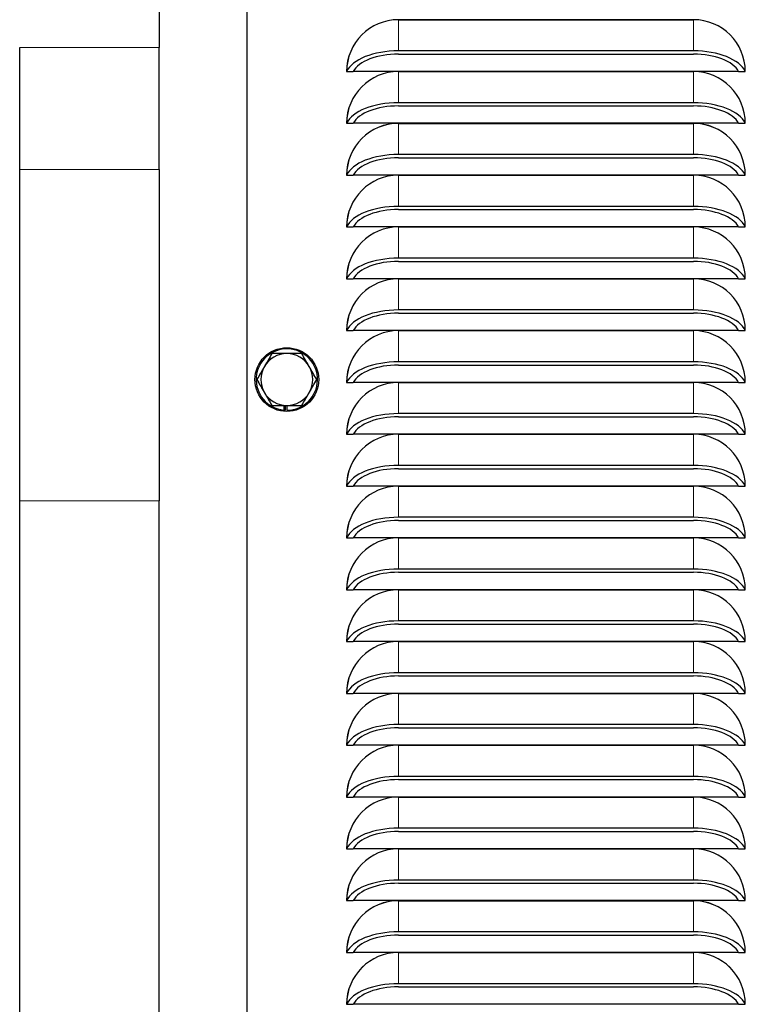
# Model space of a CAD drawing. Header units: millimetres. Extents: x 0 to 29700, y -16 to 21000.
# Tile 182 of 256: x 8309 to 8491, y 16544 to 16791. Entities that reach past the tile are written whole.
import ezdxf

# ---------------------------------------------------------------- set-up
doc = ezdxf.new("R2010")
doc.units = ezdxf.units.MM
doc.layers.add('1', color=7, linetype='Continuous', true_color=0xffffff)

msp = doc.modelspace()

# ---------------------------------------------------------------- linework, layer by layer
at = {"layer": '1', "color": 2, "linetype": 'Continuous', "lineweight": 25}
for p, q in [((8366.013, 17310.757), (8366.013, 16440.757)), ((8344.013, 16867.322), (8344.013, 16784.117)), ((8404.013, 16791.069), (8478.013, 16791.069)), ((8478.013, 16791.067), (8404.013, 16791.067)), ((8309.013, 16753.49), (8309.013, 16784.117)), ((8344.013, 16753.49), (8344.013, 16784.117)), ((8478.013, 16783.242), (8404.013, 16783.242)), ((8404.013, 16782.434), (8478.013, 16782.434)), ((8391.014, 16778.067), (8392.677, 16778.067)), ((8489.35, 16778.067), (8392.677, 16778.067)), ((8404.013, 16778.064), (8478.013, 16778.064)), ((8478.013, 16778.062), (8404.013, 16778.062)), ((8489.35, 16778.067), (8491.013, 16778.067)), ((8478.013, 16770.237), (8404.013, 16770.237)), ((8404.013, 16769.429), (8478.013, 16769.429)), ((8391.014, 16765.062), (8392.677, 16765.062)), ((8489.35, 16765.062), (8392.677, 16765.062)), ((8404.013, 16765.059), (8478.013, 16765.059)), ((8478.013, 16765.057), (8404.013, 16765.057)), ((8489.35, 16765.062), (8491.013, 16765.062)), ((8478.013, 16757.232), (8404.013, 16757.232)), ((8404.013, 16756.424), (8478.013, 16756.424)), ((8309.013, 16670.285), (8309.013, 16753.49)), ((8344.013, 16753.49), (8344.013, 16670.285)), ((8391.014, 16752.057), (8392.677, 16752.057)), ((8489.35, 16752.057), (8392.677, 16752.057)), ((8404.013, 16752.054), (8478.013, 16752.054)), ((8478.013, 16752.052), (8404.013, 16752.052)), ((8489.35, 16752.057), (8491.013, 16752.057)), ((8478.013, 16744.227), (8404.013, 16744.227)), ((8404.013, 16743.419), (8478.013, 16743.419)), ((8391.014, 16739.052), (8392.677, 16739.052)), ((8489.35, 16739.052), (8392.677, 16739.052)), ((8404.013, 16739.049), (8478.013, 16739.049)), ((8478.013, 16739.047), (8404.013, 16739.047)), ((8489.35, 16739.052), (8491.013, 16739.052)), ((8478.013, 16731.222), (8404.013, 16731.222)), ((8404.013, 16730.414), (8478.013, 16730.414)), ((8391.014, 16726.047), (8392.677, 16726.047)), ((8489.35, 16726.047), (8392.677, 16726.047)), ((8404.013, 16726.044), (8478.013, 16726.044)), ((8478.013, 16726.042), (8404.013, 16726.042)), ((8489.35, 16726.047), (8491.013, 16726.047)), ((8478.013, 16718.217), (8404.013, 16718.217)), ((8404.013, 16717.409), (8478.013, 16717.409)), ((8391.014, 16713.042), (8392.677, 16713.042)), ((8489.35, 16713.042), (8392.677, 16713.042)), ((8404.013, 16713.039), (8478.013, 16713.039)), ((8478.013, 16713.037), (8404.013, 16713.037)), ((8489.35, 16713.042), (8491.013, 16713.042)), ((8478.013, 16705.212), (8404.013, 16705.212)), ((8404.013, 16704.404), (8478.013, 16704.404)), ((8391.014, 16700.037), (8392.677, 16700.037)), ((8489.35, 16700.037), (8392.677, 16700.037)), ((8404.013, 16700.034), (8478.013, 16700.034)), ((8478.013, 16700.032), (8404.013, 16700.032)), ((8489.35, 16700.037), (8491.013, 16700.037)), ((8375.251, 16694.257), (8375.251, 16693.095)), ((8375.603, 16694.257), (8375.603, 16693.068)), ((8376.071, 16693.057), (8376.071, 16694.257)), ((8478.013, 16692.207), (8404.013, 16692.207)), ((8404.013, 16691.399), (8478.013, 16691.399)), ((8391.014, 16687.032), (8392.677, 16687.032)), ((8489.35, 16687.032), (8392.677, 16687.032)), ((8404.013, 16687.029), (8478.013, 16687.029)), ((8478.013, 16687.027), (8404.013, 16687.027)), ((8489.35, 16687.032), (8491.013, 16687.032)), ((8478.013, 16679.202), (8404.013, 16679.202)), ((8404.013, 16678.394), (8478.013, 16678.394)), ((8391.014, 16674.027), (8392.677, 16674.027)), ((8489.35, 16674.027), (8392.677, 16674.027)), ((8404.013, 16674.024), (8478.013, 16674.024)), ((8478.013, 16674.022), (8404.013, 16674.022)), ((8489.35, 16674.027), (8491.013, 16674.027)), ((8309.013, 16388.803), (8309.013, 16670.285)), ((8344.013, 16388.803), (8344.013, 16670.285)), ((8478.013, 16666.197), (8404.013, 16666.197)), ((8404.013, 16665.389), (8478.013, 16665.389)), ((8391.014, 16661.022), (8392.677, 16661.022)), ((8489.35, 16661.022), (8392.677, 16661.022)), ((8404.013, 16661.019), (8478.013, 16661.019)), ((8478.013, 16661.017), (8404.013, 16661.017)), ((8489.35, 16661.022), (8491.013, 16661.022)), ((8478.013, 16653.192), (8404.013, 16653.192)), ((8404.013, 16652.384), (8478.013, 16652.384)), ((8391.014, 16648.017), (8392.677, 16648.017)), ((8489.35, 16648.017), (8392.677, 16648.017)), ((8404.013, 16648.014), (8478.013, 16648.014)), ((8478.013, 16648.012), (8404.013, 16648.012)), ((8489.35, 16648.017), (8491.013, 16648.017)), ((8478.013, 16640.187), (8404.013, 16640.187)), ((8404.013, 16639.379), (8478.013, 16639.379)), ((8391.014, 16635.012), (8392.677, 16635.012)), ((8489.35, 16635.012), (8392.677, 16635.012)), ((8404.013, 16635.009), (8478.013, 16635.009)), ((8478.013, 16635.007), (8404.013, 16635.007)), ((8489.35, 16635.012), (8491.013, 16635.012)), ((8478.013, 16627.182), (8404.013, 16627.182)), ((8404.013, 16626.374), (8478.013, 16626.374)), ((8391.014, 16622.007), (8392.677, 16622.007)), ((8489.35, 16622.007), (8392.677, 16622.007)), ((8404.013, 16622.004), (8478.013, 16622.004)), ((8478.013, 16622.002), (8404.013, 16622.002)), ((8489.35, 16622.007), (8491.013, 16622.007)), ((8478.013, 16614.177), (8404.013, 16614.177)), ((8404.013, 16613.369), (8478.013, 16613.369)), ((8391.014, 16609.002), (8392.677, 16609.002)), ((8489.35, 16609.002), (8392.677, 16609.002)), ((8404.013, 16608.999), (8478.013, 16608.999)), ((8478.013, 16608.997), (8404.013, 16608.997)), ((8489.35, 16609.002), (8491.013, 16609.002)), ((8478.013, 16601.172), (8404.013, 16601.172)), ((8404.013, 16600.364), (8478.013, 16600.364)), ((8391.014, 16595.997), (8392.677, 16595.997)), ((8489.35, 16595.997), (8392.677, 16595.997)), ((8404.013, 16595.994), (8478.013, 16595.994)), ((8478.013, 16595.992), (8404.013, 16595.992)), ((8489.35, 16595.997), (8491.013, 16595.997)), ((8478.013, 16588.167), (8404.013, 16588.167)), ((8404.013, 16587.359), (8478.013, 16587.359)), ((8391.014, 16582.992), (8392.677, 16582.992)), ((8489.35, 16582.992), (8392.677, 16582.992)), ((8404.013, 16582.989), (8478.013, 16582.989)), ((8478.013, 16582.987), (8404.013, 16582.987)), ((8489.35, 16582.992), (8491.013, 16582.992)), ((8478.013, 16575.162), (8404.013, 16575.162)), ((8404.013, 16574.354), (8478.013, 16574.354)), ((8391.014, 16569.987), (8392.677, 16569.987)), ((8489.35, 16569.987), (8392.677, 16569.987)), ((8404.013, 16569.984), (8478.013, 16569.984)), ((8478.013, 16569.982), (8404.013, 16569.982)), ((8489.35, 16569.987), (8491.013, 16569.987)), ((8478.013, 16562.157), (8404.013, 16562.157)), ((8404.013, 16561.349), (8478.013, 16561.349)), ((8391.014, 16556.982), (8392.677, 16556.982)), ((8489.35, 16556.982), (8392.677, 16556.982)), ((8404.013, 16556.979), (8478.013, 16556.979)), ((8478.013, 16556.977), (8404.013, 16556.977)), ((8489.35, 16556.982), (8491.013, 16556.982)), ((8478.013, 16549.152), (8404.013, 16549.152)), ((8404.013, 16548.344), (8478.013, 16548.344)), ((8391.014, 16543.977), (8392.677, 16543.977)), ((8489.35, 16543.977), (8392.677, 16543.977)), ((8489.35, 16543.977), (8491.013, 16543.977))]:
    msp.add_line(p, q, dxfattribs=at)
at = {"layer": '1', "color": 4, "linetype": 'Continuous', "lineweight": 13}
for p, q in [((8404.013, 16791.067), (8404.013, 16783.242)), ((8478.013, 16791.067), (8478.013, 16783.242)), ((8344.013, 16784.117), (8309.013, 16784.117)), ((8404.013, 16778.062), (8404.013, 16770.237)), ((8478.013, 16778.062), (8478.013, 16770.237)), ((8404.013, 16765.057), (8404.013, 16757.232)), ((8478.013, 16765.057), (8478.013, 16757.232)), ((8309.013, 16753.49), (8344.013, 16753.49)), ((8404.013, 16752.052), (8404.013, 16744.227)), ((8478.013, 16752.052), (8478.013, 16744.227)), ((8404.013, 16739.047), (8404.013, 16731.222)), ((8478.013, 16739.047), (8478.013, 16731.222)), ((8404.013, 16726.042), (8404.013, 16718.217)), ((8478.013, 16726.042), (8478.013, 16718.217)), ((8404.013, 16713.037), (8404.013, 16705.212)), ((8478.013, 16713.037), (8478.013, 16705.212)), ((8404.013, 16700.032), (8404.013, 16692.207)), ((8478.013, 16700.032), (8478.013, 16692.207)), ((8404.013, 16687.027), (8404.013, 16679.202)), ((8478.013, 16687.027), (8478.013, 16679.202)), ((8404.013, 16674.022), (8404.013, 16666.197)), ((8478.013, 16674.022), (8478.013, 16666.197)), ((8344.013, 16670.285), (8309.013, 16670.285)), ((8404.013, 16661.017), (8404.013, 16653.192)), ((8478.013, 16661.017), (8478.013, 16653.192)), ((8404.013, 16648.012), (8404.013, 16640.187)), ((8478.013, 16648.012), (8478.013, 16640.187)), ((8404.013, 16635.007), (8404.013, 16627.182)), ((8478.013, 16635.007), (8478.013, 16627.182)), ((8404.013, 16622.002), (8404.013, 16614.177)), ((8478.013, 16622.002), (8478.013, 16614.177)), ((8404.013, 16608.997), (8404.013, 16601.172)), ((8478.013, 16608.997), (8478.013, 16601.172)), ((8404.013, 16595.992), (8404.013, 16588.167)), ((8478.013, 16595.992), (8478.013, 16588.167)), ((8404.013, 16582.987), (8404.013, 16575.162)), ((8478.013, 16582.987), (8478.013, 16575.162)), ((8404.013, 16569.982), (8404.013, 16562.157)), ((8478.013, 16569.982), (8478.013, 16562.157)), ((8404.013, 16556.977), (8404.013, 16549.152)), ((8478.013, 16556.977), (8478.013, 16549.152))]:
    msp.add_line(p, q, dxfattribs=at)
at = {"layer": '1', "color": 2, "linetype": 'Continuous', "lineweight": 25}
msp.add_circle((8376.013, 16700.757), 8, dxfattribs=at)
for centre, radius, start, end in [((8404.013, 16778.067), 13.002, 90, 180), ((8404.013, 16778.067), 13, 90, 180), ((8478.013, 16778.067), 13.002, 0, 90), ((8478.013, 16778.067), 13, 0, 90), ((8404.013, 16765.062), 13.002, 90, 180), ((8404.013, 16765.062), 13, 90, 180), ((8478.013, 16765.062), 13.002, 0, 90), ((8478.013, 16765.062), 13, 0, 90), ((8404.013, 16752.057), 13.002, 90, 180), ((8404.013, 16752.057), 13, 90, 180), ((8478.013, 16752.057), 13.002, 0, 90), ((8478.013, 16752.057), 13, 0, 90), ((8404.013, 16739.052), 13.002, 90, 180), ((8404.013, 16739.052), 13, 90, 180), ((8478.013, 16739.052), 13.002, 0, 90), ((8478.013, 16739.052), 13, 0, 90), ((8404.013, 16726.047), 13.002, 90, 180), ((8404.013, 16726.047), 13, 90, 180), ((8478.013, 16726.047), 13.002, 0, 90), ((8478.013, 16726.047), 13, 0, 90), ((8404.013, 16713.042), 13.002, 90, 180), ((8404.013, 16713.042), 13, 90, 180), ((8478.013, 16713.042), 13.002, 0, 90), ((8478.013, 16713.042), 13, 0, 90), ((8404.013, 16700.037), 13.002, 90, 180), ((8404.013, 16700.037), 13, 90, 180), ((8478.013, 16700.037), 13.002, 0, 90), ((8478.013, 16700.037), 13, 0, 90), ((8376.013, 16700.757), 7.7, 270.42672, 264.31576), ((8376.013, 16700.757), 6.5, 90, 150), ((8376.013, 16700.757), 6.5, 30, 90), ((8376.013, 16700.757), 6.5, 150, 210), ((8376.013, 16700.757), 6.5, 330, 30), ((8404.013, 16687.032), 13.002, 90, 180), ((8404.013, 16687.032), 13, 90, 180), ((8478.013, 16687.032), 13.002, 0, 90), ((8478.013, 16687.032), 13, 0, 90), ((8376.013, 16700.757), 6.5, 210, 270), ((8376.013, 16700.757), 6.5, 270, 330), ((8404.013, 16674.027), 13.002, 90, 180), ((8404.013, 16674.027), 13, 90, 180), ((8478.013, 16674.027), 13.002, 0, 90), ((8478.013, 16674.027), 13, 0, 90), ((8404.013, 16661.022), 13.002, 90, 180), ((8404.013, 16661.022), 13, 90, 180), ((8478.013, 16661.022), 13.002, 0, 90), ((8478.013, 16661.022), 13, 0, 90), ((8404.013, 16648.017), 13.002, 90, 180), ((8404.013, 16648.017), 13, 90, 180), ((8478.013, 16648.017), 13.002, 0, 90), ((8478.013, 16648.017), 13, 0, 90), ((8404.013, 16635.012), 13.002, 90, 180), ((8404.013, 16635.012), 13, 90, 180), ((8478.013, 16635.012), 13.002, 0, 90), ((8478.013, 16635.012), 13, 0, 90), ((8404.013, 16622.007), 13.002, 90, 180), ((8404.013, 16622.007), 13, 90, 180), ((8478.013, 16622.007), 13.002, 0, 90), ((8478.013, 16622.007), 13, 0, 90), ((8404.013, 16609.002), 13.002, 90, 180), ((8404.013, 16609.002), 13, 90, 180), ((8478.013, 16609.002), 13.002, 0, 90), ((8478.013, 16609.002), 13, 0, 90), ((8404.013, 16595.997), 13.002, 90, 180), ((8404.013, 16595.997), 13, 90, 180), ((8478.013, 16595.997), 13.002, 0, 90), ((8478.013, 16595.997), 13, 0, 90), ((8404.013, 16582.992), 13.002, 90, 180), ((8404.013, 16582.992), 13, 90, 180), ((8478.013, 16582.992), 13.002, 0, 90), ((8478.013, 16582.992), 13, 0, 90), ((8404.013, 16569.987), 13.002, 90, 180), ((8404.013, 16569.987), 13, 90, 180), ((8478.013, 16569.987), 13.002, 0, 90), ((8478.013, 16569.987), 13, 0, 90), ((8404.013, 16556.982), 13.002, 90, 180), ((8404.013, 16556.982), 13, 90, 180), ((8478.013, 16556.982), 13.002, 0, 90), ((8478.013, 16556.982), 13, 0, 90), ((8404.013, 16543.977), 13.002, 90, 180), ((8404.013, 16543.977), 13, 90, 180), ((8478.013, 16543.977), 13.002, 0, 90), ((8478.013, 16543.977), 13, 0, 90)]:
    msp.add_arc(centre, radius, start, end, dxfattribs=at)
for centre, major_axis, ratio, start_param, end_param in [((8404.013, 16776.573), (13.339, 0), 0.5, 1.5707963, 2.9155852), ((8478.013, 16776.573), (13.339, 0), 0.5, 0.2260075, 1.5707963), ((8404.013, 16776.573), (-11.724, 0), 0.5, 4.712389, 6.0253781), ((8478.013, 16776.573), (-11.724, 0), 0.5, 3.3993998, 4.712389), ((8404.013, 16763.568), (13.339, 0), 0.5, 1.5707963, 2.9155852), ((8404.013, 16763.568), (-11.724, 0), 0.5, 4.712389, 6.0253781), ((8478.013, 16763.568), (13.339, 0), 0.5, 0.2260075, 1.5707963), ((8478.013, 16763.568), (-11.724, 0), 0.5, 3.3993998, 4.712389), ((8404.013, 16750.563), (13.339, 0), 0.5, 1.5707963, 2.9155852), ((8404.013, 16750.563), (-11.724, 0), 0.5, 4.712389, 6.0253781), ((8478.013, 16750.563), (13.339, 0), 0.5, 0.2260075, 1.5707963), ((8478.013, 16750.563), (-11.724, 0), 0.5, 3.3993998, 4.712389), ((8404.013, 16737.558), (13.339, 0), 0.5, 1.5707963, 2.9155852), ((8404.013, 16737.558), (-11.724, 0), 0.5, 4.712389, 6.0253781), ((8478.013, 16737.558), (13.339, 0), 0.5, 0.2260075, 1.5707963), ((8478.013, 16737.558), (-11.724, 0), 0.5, 3.3993998, 4.712389), ((8404.013, 16724.553), (13.339, 0), 0.5, 1.5707963, 2.9155852), ((8478.013, 16724.553), (13.339, 0), 0.5, 0.2260075, 1.5707963), ((8404.013, 16724.553), (-11.724, 0), 0.5, 4.712389, 6.0253781), ((8478.013, 16724.553), (-11.724, 0), 0.5, 3.3993998, 4.712389), ((8404.013, 16711.548), (13.339, 0), 0.5, 1.5707963, 2.9155852), ((8404.013, 16711.548), (-11.724, 0), 0.5, 4.712389, 6.0253781), ((8478.013, 16711.548), (13.339, 0), 0.5, 0.2260075, 1.5707963), ((8478.013, 16711.548), (-11.724, 0), 0.5, 3.3993998, 4.712389), ((8404.013, 16698.543), (13.339, 0), 0.5, 1.5707963, 2.9155852), ((8404.013, 16698.543), (-11.724, 0), 0.5, 4.712389, 6.0253781), ((8478.013, 16698.543), (13.339, 0), 0.5, 0.2260075, 1.5707963), ((8478.013, 16698.543), (-11.724, 0), 0.5, 3.3993998, 4.712389), ((8376.013, 16700.757), (0.578, 7.678), 0.9999998, 3.1175563, 3.163493), ((8404.013, 16685.538), (13.339, 0), 0.5, 1.5707963, 2.9155852), ((8404.013, 16685.538), (-11.724, 0), 0.5, 4.712389, 6.0253781), ((8478.013, 16685.538), (13.339, 0), 0.5, 0.2260075, 1.5707963), ((8478.013, 16685.538), (-11.724, 0), 0.5, 3.3993998, 4.712389), ((8404.013, 16672.533), (13.339, 0), 0.5, 1.5707963, 2.9155852), ((8478.013, 16672.533), (13.339, 0), 0.5, 0.2260075, 1.5707963), ((8404.013, 16672.533), (-11.724, 0), 0.5, 4.712389, 6.0253781), ((8478.013, 16672.533), (-11.724, 0), 0.5, 3.3993998, 4.712389), ((8404.013, 16659.528), (13.339, 0), 0.5, 1.5707963, 2.9155852), ((8404.013, 16659.528), (-11.724, 0), 0.5, 4.712389, 6.0253781), ((8478.013, 16659.528), (13.339, 0), 0.5, 0.2260075, 1.5707963), ((8478.013, 16659.528), (-11.724, 0), 0.5, 3.3993998, 4.712389), ((8404.013, 16646.523), (13.339, 0), 0.5, 1.5707963, 2.9155852), ((8404.013, 16646.523), (-11.724, 0), 0.5, 4.712389, 6.0253781), ((8478.013, 16646.523), (13.339, 0), 0.5, 0.2260075, 1.5707963), ((8478.013, 16646.523), (-11.724, 0), 0.5, 3.3993998, 4.712389), ((8404.013, 16633.518), (13.339, 0), 0.5, 1.5707963, 2.9155852), ((8404.013, 16633.518), (-11.724, 0), 0.5, 4.712389, 6.0253781), ((8478.013, 16633.518), (13.339, 0), 0.5, 0.2260075, 1.5707963), ((8478.013, 16633.518), (-11.724, 0), 0.5, 3.3993998, 4.712389), ((8404.013, 16620.513), (13.339, 0), 0.5, 1.5707963, 2.9155852), ((8478.013, 16620.513), (13.339, 0), 0.5, 0.2260075, 1.5707963), ((8404.013, 16620.513), (-11.724, 0), 0.5, 4.712389, 6.0253781), ((8478.013, 16620.513), (-11.724, 0), 0.5, 3.3993998, 4.712389), ((8404.013, 16607.508), (13.339, 0), 0.5, 1.5707963, 2.9155852), ((8404.013, 16607.508), (-11.724, 0), 0.5, 4.712389, 6.0253781), ((8478.013, 16607.508), (13.339, 0), 0.5, 0.2260075, 1.5707963), ((8478.013, 16607.508), (-11.724, 0), 0.5, 3.3993998, 4.712389), ((8404.013, 16594.503), (13.339, 0), 0.5, 1.5707963, 2.9155852), ((8404.013, 16594.503), (-11.724, 0), 0.5, 4.712389, 6.0253781), ((8478.013, 16594.503), (13.339, 0), 0.5, 0.2260075, 1.5707963), ((8478.013, 16594.503), (-11.724, 0), 0.5, 3.3993998, 4.712389), ((8404.013, 16581.498), (13.339, 0), 0.5, 1.5707963, 2.9155852), ((8478.013, 16581.498), (13.339, 0), 0.5, 0.2260075, 1.5707963), ((8404.013, 16581.498), (-11.724, 0), 0.5, 4.712389, 6.0253781), ((8478.013, 16581.498), (-11.724, 0), 0.5, 3.3993998, 4.712389), ((8404.013, 16568.493), (13.339, 0), 0.5, 1.5707963, 2.9155852), ((8478.013, 16568.493), (13.339, 0), 0.5, 0.2260075, 1.5707963), ((8404.013, 16568.493), (-11.724, 0), 0.5, 4.712389, 6.0253781), ((8478.013, 16568.493), (-11.724, 0), 0.5, 3.3993998, 4.712389), ((8404.013, 16555.488), (13.339, 0), 0.5, 1.5707963, 2.9155852), ((8404.013, 16555.488), (-11.724, 0), 0.5, 4.712389, 6.0253781), ((8478.013, 16555.488), (13.339, 0), 0.5, 0.2260075, 1.5707963), ((8478.013, 16555.488), (-11.724, 0), 0.5, 3.3993998, 4.712389), ((8404.013, 16542.483), (13.339, 0), 0.5, 1.5707963, 2.9155852), ((8404.013, 16542.483), (-11.724, 0), 0.5, 4.712389, 6.0253781), ((8478.013, 16542.483), (13.339, 0), 0.5, 0.2260075, 1.5707963), ((8478.013, 16542.483), (-11.724, 0), 0.5, 3.3993998, 4.712389)]:
    msp.add_ellipse(centre, major_axis=major_axis, ratio=ratio, start_param=start_param, end_param=end_param, dxfattribs=at)
for points, knots in [([(8372.261, 16707.257), (8371.954, 16706.726), (8371.645, 16706.191), (8371.177, 16705.38), (8371.019, 16705.107), (8370.703, 16704.56), (8370.544, 16704.284), (8370.384, 16704.007)], [0, 0, 0, 0, 0.5, 0.5, 0.75, 0.75, 1, 1, 1, 1]), ([(8376.013, 16707.257), (8375.693, 16707.257), (8375.375, 16707.257), (8374.743, 16707.257), (8374.429, 16707.257), (8373.491, 16707.257), (8372.874, 16707.257), (8372.261, 16707.257)], [0, 0, 0, 0, 0.25, 0.25, 0.5, 0.5, 1, 1, 1, 1]), ([(8379.766, 16707.257), (8379.153, 16707.257), (8378.535, 16707.257), (8377.598, 16707.257), (8377.284, 16707.257), (8376.652, 16707.257), (8376.334, 16707.257), (8376.013, 16707.257)], [0, 0, 0, 0, 0.5, 0.5, 0.75, 0.75, 1, 1, 1, 1]), ([(8381.643, 16704.007), (8381.482, 16704.284), (8381.323, 16704.56), (8381.007, 16705.107), (8380.85, 16705.38), (8380.382, 16706.191), (8380.073, 16706.726), (8379.766, 16707.257)], [0, 0, 0, 0, 0.25, 0.25, 0.5, 0.5, 1, 1, 1, 1]), ([(8370.384, 16704.007), (8370.224, 16703.73), (8370.065, 16703.454), (8369.749, 16702.907), (8369.592, 16702.635), (8369.123, 16701.823), (8368.814, 16701.288), (8368.508, 16700.757)], [0, 0, 0, 0, 0.25, 0.25, 0.5, 0.5, 1, 1, 1, 1]), ([(8383.519, 16700.757), (8383.212, 16701.288), (8382.903, 16701.823), (8382.435, 16702.635), (8382.278, 16702.907), (8381.962, 16703.454), (8381.803, 16703.73), (8381.643, 16704.007)], [0, 0, 0, 0, 0.5, 0.5, 0.75, 0.75, 1, 1, 1, 1]), ([(8368.508, 16700.757), (8368.814, 16700.226), (8369.123, 16699.691), (8369.592, 16698.88), (8369.749, 16698.607), (8370.065, 16698.06), (8370.224, 16697.784), (8370.384, 16697.507)], [0, 0, 0, 0, 0.5, 0.5, 0.75, 0.75, 1, 1, 1, 1]), ([(8381.643, 16697.507), (8381.803, 16697.784), (8381.962, 16698.06), (8382.278, 16698.607), (8382.435, 16698.88), (8382.903, 16699.691), (8383.212, 16700.226), (8383.519, 16700.757)], [0, 0, 0, 0, 0.25, 0.25, 0.5, 0.5, 1, 1, 1, 1]), ([(8370.384, 16697.507), (8370.544, 16697.23), (8370.703, 16696.954), (8371.019, 16696.407), (8371.177, 16696.135), (8371.645, 16695.323), (8371.954, 16694.788), (8372.261, 16694.257)], [0, 0, 0, 0, 0.25, 0.25, 0.5, 0.5, 1, 1, 1, 1]), ([(8379.766, 16694.257), (8380.073, 16694.788), (8380.382, 16695.323), (8380.85, 16696.135), (8381.007, 16696.407), (8381.323, 16696.954), (8381.482, 16697.23), (8381.643, 16697.507)], [0, 0, 0, 0, 0.5, 0.5, 0.75, 0.75, 1, 1, 1, 1]), ([(8372.261, 16694.257), (8372.874, 16694.257), (8373.491, 16694.257), (8374.429, 16694.257), (8374.743, 16694.257), (8375.375, 16694.257), (8375.693, 16694.257), (8376.013, 16694.257)], [0, 0, 0, 0, 0.5, 0.5, 0.75, 0.75, 1, 1, 1, 1]), ([(8376.013, 16694.257), (8376.334, 16694.257), (8376.652, 16694.257), (8377.284, 16694.257), (8377.598, 16694.257), (8378.535, 16694.257), (8379.153, 16694.257), (8379.766, 16694.257)], [0, 0, 0, 0, 0.25, 0.25, 0.5, 0.5, 1, 1, 1, 1])]:
    msp.add_open_spline(points, degree=3, knots=knots, dxfattribs=at)

doc.saveas('drawing.dxf')
